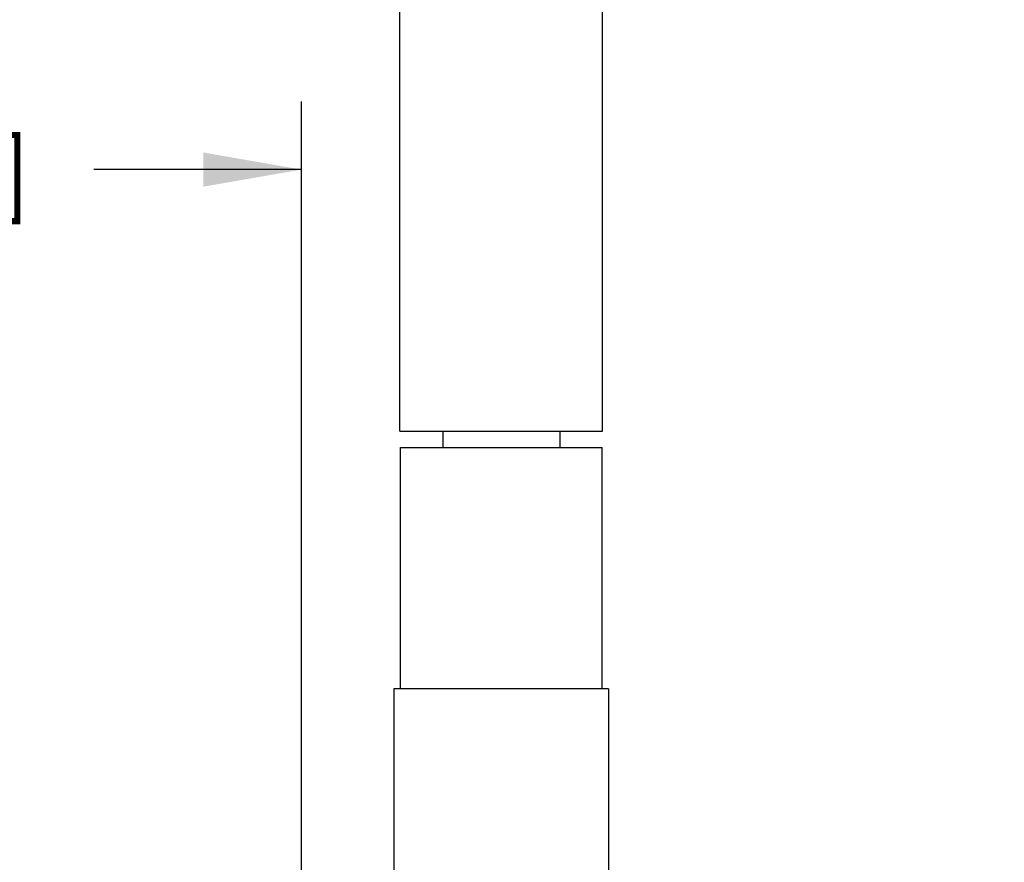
# Model space of a CAD drawing. Header units: inches. Extents: x 0 to 34, y 0 to 22.
# Tile 26 of 64: x 8.6 to 10.4, y 11.5 to 13.1. Entities that reach past the tile are written whole.
import ezdxf

# ---------------------------------------------------------------- set-up
doc = ezdxf.new("R2010")
doc.units = ezdxf.units.IN
doc.header["$LTSCALE"] = 1.87
doc.header["$MEASUREMENT"] = 0
doc.layers.get('0').update_dxf_attribs({"linetype": 'CONTINUOUS'})
doc.layers.add('DIMENSIONS', color=7, linetype='CONTINUOUS')
doc.styles.get("Standard").update_dxf_attribs({"font": 'txt', "width": 0.8})
doc.dimstyles.new('DIMSTYLE_1', dxfattribs={"dimtxt": 0.125, "dimasz": 0.18, "dimexe": 0.18, "dimexo": 0.0625, "dimgap": 0.09, "dimtad": 0, "dimtih": 1, "dimtoh": 1, "dimdec": 3, "dimzin": 4, "dimdsep": 46, "dimtxsty": 'STANDARD', "dimblk": '_FILLED', "dimblk1": '_FILLED', "dimblk2": '_FILLED', "dimcen": 0.09, "dimadec": 0, "dimazin": 0, "dimtp": 0.01, "dimtm": 0.01, "dimtfac": 1, "dimtdec": 3, "dimtofl": 0, "dimtmove": 0, "dimatfit": 3, "dimldrblk": '_FILLED', "dimfxl": 1, "dimtolj": 1, "dimtzin": 4, "dimarcsym": 0})

# ---------------------------------------------------------------- blocks, each defined once
blk = doc.blocks.new('_FILLED')
at = {"color": 0, "linetype": 'BYBLOCK'}
blk.add_solid([(0, 0), (-1, 0.174), (-1, -0.174)], dxfattribs=at)
blk = doc.blocks.new('*D3')
at = {"layer": 'DIMENSIONS', "color": 2, "linetype": 'CONTINUOUS'}
for p, q in [((9.5393, 15.5678), (11.6319, 15.5678)), ((11.5069, 15.5678), (11.5069, 13.5611)), ((11.5069, 11.3503), (11.5069, 13.3111)), ((10.0947, 11.3503), (11.6319, 11.3503))]:
    blk.add_line(p, q, dxfattribs=at)
at = {"layer": 'DIMENSIONS', "color": 2, "linetype": 'CONTINUOUS', "xscale": 0.18, "yscale": 0.18, "zscale": 0.18}
for p, rotation in [((11.5069, 15.5678), 90), ((11.5069, 11.3503), 270)]:
    blk.add_blockref('_FILLED', p, dxfattribs=dict(at, rotation=rotation))
at = {"layer": 'DIMENSIONS', "color": 2, "linetype": 'CONTINUOUS', "width": 0.8}
for s, p in [('4.217', (10.7944, 13.3736)), ('[', (11.4194, 13.3736)), ('107.12', (11.5194, 13.3736)), (']', (12.1194, 13.3736))]:
    blk.add_text(s, height=0.125, dxfattribs=at).set_placement(p)
blk = doc.blocks.new('*D4')
at = {"layer": 'DIMENSIONS', "color": 2, "linetype": 'CONTINUOUS'}
for p, q in [((6.9482, 10.1398), (6.9482, 12.9054)), ((9.1358, 10.9699), (9.1358, 12.9054)), ((6.9482, 12.7804), (7.305, 12.7804)), ((9.1358, 12.7804), (8.755, 12.7804))]:
    blk.add_line(p, q, dxfattribs=at)
at = {"layer": 'DIMENSIONS', "color": 2, "linetype": 'CONTINUOUS', "xscale": 0.18, "yscale": 0.18, "zscale": 0.18, "rotation": 180}
blk.add_blockref('_FILLED', (6.9482, 12.7804), dxfattribs=at)
at = {"layer": 'DIMENSIONS', "color": 2, "linetype": 'CONTINUOUS', "xscale": 0.18, "yscale": 0.18, "zscale": 0.18}
blk.add_blockref('_FILLED', (9.1358, 12.7804), dxfattribs=at)
at = {"layer": 'DIMENSIONS', "color": 2, "linetype": 'CONTINUOUS', "width": 0.8}
for s, p in [('[', (7.9925, 12.7179)), (']', (8.5925, 12.7179)), ('2.188', (7.3675, 12.7179)), ('55.56', (8.0925, 12.7179))]:
    blk.add_text(s, height=0.125, dxfattribs=at).set_placement(p)

msp = doc.modelspace()

# ---------------------------------------------------------------- linework, layer by layer
at = {"color": 7, "linetype": 'CONTINUOUS'}
for p, q in [((9.3162, 12.3001), (9.3162, 13.2056)), ((9.6883, 12.3001), (9.6883, 13.2056)), ((9.3162, 12.3001), (9.6883, 12.3001)), ((9.395, 12.3001), (9.395, 12.2706)), ((9.6095, 12.3001), (9.6095, 12.2706)), ((9.3172, 11.8277), (9.3172, 12.2706)), ((9.3172, 12.2706), (9.6873, 12.2706)), ((9.6873, 11.8277), (9.6873, 12.2706)), ((9.3054, 11.8277), (9.3054, 11.4782)), ((9.6991, 11.8277), (9.3054, 11.8277)), ((9.6991, 11.8277), (9.6991, 11.4782))]:
    msp.add_line(p, q, dxfattribs=at)

# ---------------------------------------------------------------- dimensions: what is measured, and where the dimension line sits
at = {"layer": 'DIMENSIONS', "color": 2, "linetype": 'CONTINUOUS'}
dim = msp.add_linear_dim(base=(11.50686, 15.56781), p1=(10.09474, 11.35032), p2=(9.53929, 15.56781), angle=90, dimstyle='DIMSTYLE_1', dxfattribs=at)
dim.commit()
dim.dimension.update_dxf_attribs({"geometry": '*D3', "text_midpoint": (11.50686, 13.43611), "dimtype": 160})
dim = msp.add_linear_dim(base=(9.1358, 12.7804), p1=(6.9482, 10.1398), p2=(9.1358, 10.9699), dimstyle='DIMSTYLE_1', dxfattribs=at)
dim.commit()
dim.dimension.update_dxf_attribs({"geometry": '*D4', "text_midpoint": (8.03, 12.7804), "dimtype": 160})

doc.saveas('drawing.dxf')
